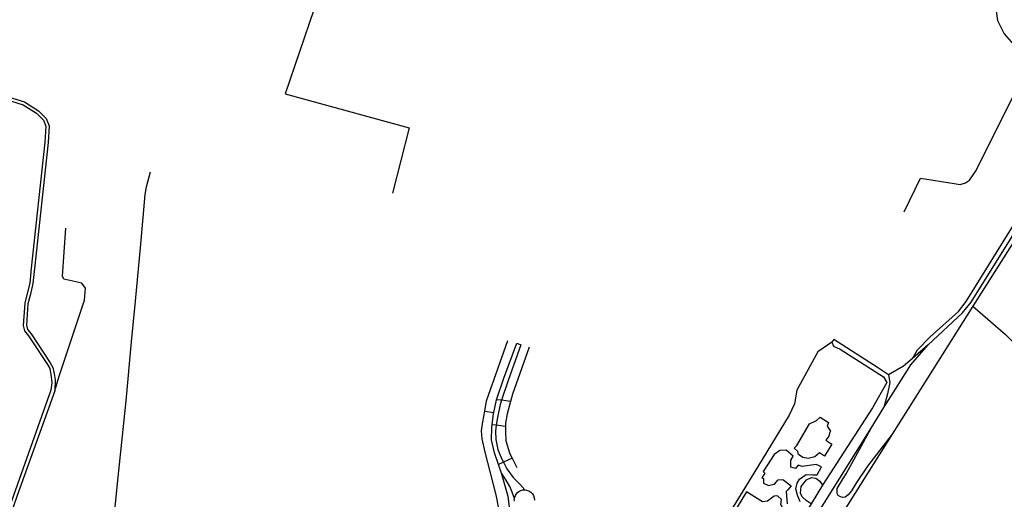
# Model space of a CAD drawing. Header units: millimetres. Extents: x 664923 to 767831, y 3118803 to 3207600.
# Tile 161 of 256: x 708670 to 711572, y 3159133 to 3160548. Entities that reach past the tile are written whole.
import ezdxf

# ---------------------------------------------------------------- set-up
doc = ezdxf.new("R2010")
doc.units = ezdxf.units.MM
for name, color, linetype in [('buildings', 5, 'Continuous'), ('roads_2', 2, 'Continuous'), ('roads_3', 3, 'Continuous')]:
    doc.layers.add(name, color=color, linetype=linetype)

msp = doc.modelspace()

# ---------------------------------------------------------------- linework, layer by layer
at = {"layer": 'buildings'}
for points in [[(710960.48, 3159292.11), (710998.19, 3159355.48), (711018.5, 3159365.35), (711029.36, 3159374.84), (711053.79, 3159359.61), (711049.77, 3159349.09), (711059.51, 3159333.59), (711056.45, 3159328.32), (711054.53, 3159318.88), (711046.33, 3159307.24), (711063.88, 3159295.11), (711041.93, 3159260.14), (711027.04, 3159270.31), (711013.59, 3159258.59), (710993.74, 3159253), (710977.93, 3159255.85), (710965.17, 3159265.02), (710962.89, 3159274.39), (710952.22, 3159283.6), (710960.48, 3159292.11)], [(710811.68, 3159154.65), (710746.41, 3159046.89), (710776.18, 3159026.53), (710759.85, 3159000.12), (710767.36, 3158990.85), (710790.61, 3158982.91), (710811.84, 3158970.75), (710818.35, 3158959.37), (710834.3, 3158948.16), (710850.9, 3158959.96), (710904.95, 3159049.74), (710919.52, 3159057.32), (710930.55, 3159071.89), (710929.1, 3159093.8), (710921.86, 3159102.29), (710913.18, 3159117.81), (710914.76, 3159132.2), (710903.28, 3159142.71), (710893.83, 3159142.54), (710874.14, 3159127.56), (710859.48, 3159125.21), (710811.68, 3159154.65)]]:
    msp.add_lwpolyline(points, close=True, dxfattribs=at)
msp.add_lwpolyline([(710969.78, 3159125.1), (710962.07, 3159144.81), (710957.54, 3159163.53), (710961.43, 3159180.32), (710968.58, 3159191.95), (710988.29, 3159205.88), (711006.67, 3159205.27), (711020.32, 3159205.52), (711033.56, 3159228.75), (711017.16, 3159235.66), (710976.31, 3159229.7), (710964.68, 3159233.67), (710956.45, 3159224.12), (710942.72, 3159228.06), (710942.36, 3159247.89), (710949.49, 3159260.56), (710929.22, 3159277.97), (710910.34, 3159276.57), (710893.75, 3159264.79), (710893.75, 3159264.79), (710861.03, 3159215.09), (710866.39, 3159208.91), (710857.15, 3159197.26), (710862.46, 3159194.22), (710861.65, 3159180.62), (710876.48, 3159173.57), (710889.02, 3159176.94), (710894.8, 3159177.14), (710905.58, 3159190.81), (710918.7, 3159191.15), (710943.72, 3159172.69), (710933.43, 3159161.02), (710929.32, 3159155.71), (710932.08, 3159119.2)], dxfattribs=at)
at = {"layer": 'roads_2'}
for points in [[(708542.72, 3160334.5), (708565.94, 3160326.61), (708645.84, 3160307.2), (708680.22, 3160296.82), (708719.63, 3160271.68), (708739.97, 3160251.21), (708747.22, 3160233.23), (708744.06, 3160186.44), (708704.08, 3159814.21), (708699.58, 3159770.55), (708691.44, 3159736.13), (708684.85, 3159711.21), (708680.57, 3159645.63), (708684.18, 3159629.78), (708695.47, 3159614.97), (708751.79, 3159530.28), (708758.56, 3159518.7), (708761.15, 3159506.1), (708762.07, 3159501.62), (708764.42, 3159476.65), (708761.39, 3159454.94), (708652.17, 3159143.72), (708631.3, 3159084.25)], [(708545.73, 3160342.52), (708568.22, 3160335.89), (708648.38, 3160316.42), (708684.28, 3160305.57), (708725.7, 3160279.14), (708748.16, 3160256.55), (708756.96, 3160234.77), (708753.63, 3160185.61), (708713.63, 3159813.21), (708709.06, 3159768.97), (708700.76, 3159733.82), (708694.36, 3159709.67), (708690.24, 3159646.38), (708693.08, 3159633.91), (708703.3, 3159620.5), (708759.96, 3159535.31), (708767.65, 3159522.16), (708770.55, 3159508.01), (708771.56, 3159503.13), (708774.85, 3159485.01), (708773.08, 3159453.09), (708661.8, 3159141.22), (708640.43, 3159081.29)], [(710146.91, 3159588.59), (710109.43, 3159483.21), (710089.68, 3159424.84), (710085.55, 3159412.61), (710078.03, 3159374.4), (710074.7, 3159351.22), (710072.2, 3159333.77), (710073.72, 3159309.59), (710079.45, 3159279.77), (710090.3, 3159253.58), (710095.82, 3159242.22), (710105.36, 3159222.58), (710123.86, 3159196.8), (710143.89, 3159177.58), (710158.26, 3159160.88)], [(710134.8, 3159593.27), (710146.91, 3159588.59)], [(710128.08, 3159135.25), (710121.34, 3159154.46), (710114.89, 3159170.94), (710103.9, 3159188.96), (710090.27, 3159210.07)], [(710127.89, 3159127.53), (710127.74, 3159133.33), (710128.08, 3159135.25), (710128.78, 3159139.24), (710130.86, 3159144.57), (710133.79, 3159149.22), (710138.05, 3159153.72), (710142.8, 3159157.03), (710147.41, 3159159.14), (710152.5, 3159160.46), (710158.26, 3159160.88), (710164.09, 3159160.15), (710170.23, 3159158.04), (710176.53, 3159154.06), (710181.01, 3159149.47), (710184.47, 3159143.87), (710186.65, 3159137.46), (710187.31, 3159130.51)]]:
    msp.add_lwpolyline(points, dxfattribs=at)
at = {"layer": 'roads_3'}
for points in [[(708753.11, 3161341.28), (708758.13, 3161339.97), (708905.86, 3161308.38), (709432.77, 3161195.73), (709384, 3160868.91), (709621.69, 3160825.52), (709452.47, 3160328.54), (709818.03, 3160228.94), (709768.56, 3160035.81)], [(711212.24, 3160734.78), (711288.03, 3160704.24), (711377.27, 3160668.28), (711522.91, 3160615.3), (711539.4, 3160603.59), (711545.48, 3160586.46), (711552.25, 3160545.03), (711571.32, 3160506.19), (711598.68, 3160474.29), (711650.99, 3160427.18)], [(711276.76, 3159980.58), (711324.85, 3160080.18), (711423.63, 3160063.95), (711441.77, 3160061.39), (711457.96, 3160066.38), (711468.84, 3160074.42), (711488.81, 3160102.98), (711589.63, 3160306.45), (711650.99, 3160427.18), (711775.82, 3160547.3)], [(711300.85, 3159548.31), (711315.71, 3159573.93), (711353.49, 3159612.43), (711436.69, 3159687.27), (711458.97, 3159716.3), (711642.16, 3160011.51), (711695.76, 3160092.85), (711718.1, 3160127.45), (711760.02, 3160196.59), (711776.88, 3160227.68), (711789.53, 3160257.72), (711802.68, 3160296.04), (711840.12, 3160403.22)], [(710994.82, 3159047.41), (711179.05, 3159342.91), (711216.71, 3159403.32), (711250.76, 3159457.92), (711296.37, 3159529.46), (711347.1, 3159588.26), (711448.98, 3159682.82), (711473.92, 3159714.25), (711774.59, 3160195.99)], [(711787.58, 3160188.74), (711479.16, 3159702.33), (711241.22, 3159324.94), (711037.57, 3159001.93)], [(708854.91, 3158680.37), (708856.21, 3158689.38), (708861.85, 3158734.17), (708862.72, 3158766.84), (708863.01, 3158777.48), (708858.55, 3158864.73), (708859.78, 3158872.26), (708934.53, 3158984.78), (708940.27, 3158999.51), (708942.94, 3159023.21), (708960.52, 3159197.81), (708983.91, 3159423.43), (708999.37, 3159597.4), (709010.96, 3159717.45), (709026.72, 3159885.28), (709039.38, 3160031.87), (709044.02, 3160054.08), (709055.78, 3160098.91)], [(708773.08, 3159453.09), (708785.37, 3159492.76), (708861.34, 3159719.81), (708864.37, 3159755.98), (708853.5, 3159770.8), (708800.28, 3159782.02), (708795.63, 3159791.27), (708805.69, 3159932.19)], [(711479.16, 3159702.33), (711575.61, 3159618.81), (711684.24, 3159512.11), (711738.34, 3159447.89), (711765.97, 3159406.59), (711827.71, 3159337.49), (711896.93, 3159273.54)], [(710020.09, 3158982.09), (710071.32, 3159065.1), (710079.46, 3159086.8), (710081.65, 3159106.08), (710074.7, 3159146.29), (710041.36, 3159271.52), (710032.81, 3159311.47), (710031.47, 3159334.82), (710035.37, 3159361.71), (710040.69, 3159393.35), (710045.78, 3159423.55), (710108.48, 3159601.36)], [(711063.17, 3159595.91), (711022.71, 3159568.03), (710960.67, 3159455.1), (710953.01, 3159414.22), (710937.84, 3159381.56), (710833.79, 3159210.42), (710648.06, 3158907.23), (710648.78, 3158883.1)], [(711230.85, 3159499.68), (711197.88, 3159522.07), (711069.06, 3159604.13), (711063.17, 3159595.91), (711068.63, 3159584.53), (711087.69, 3159575.46), (711216.24, 3159494.19), (711225.74, 3159477.38), (711183.23, 3159402.69), (711036.1, 3159174.36), (711002.79, 3159119.8), (710888.15, 3158932.06), (710848.37, 3158866.92), (710815.8, 3158808.86), (710813.61, 3158799.16)], [(710114.07, 3159102.52), (710109.54, 3159141.34), (710090.27, 3159210.07), (710081.48, 3159235.13), (710069.24, 3159270.08), (710060.35, 3159308.27), (710061.59, 3159345.55), (710062.51, 3159352.89), (710066.62, 3159385.62), (710067.41, 3159389.26), (710075.64, 3159426.66), (710076.22, 3159429.3), (710096.74, 3159490.06), (710134.8, 3159593.27)], [(710171.73, 3159581.41), (710122.84, 3159442.57), (710116.9, 3159421.32), (710106.61, 3159384.53), (710101.56, 3159357.62), (710101.46, 3159347.54), (710101.31, 3159332.64), (710102.5, 3159305.15), (710114.7, 3159267.33), (710120.99, 3159254.64), (710134.77, 3159226.9)], [(711347.1, 3159588.26), (711300.85, 3159548.31), (711274.49, 3159525.54), (711230.85, 3159499.68)], [(711230.85, 3159499.68), (711234.13, 3159477.53), (711227.64, 3159444.25), (711216.71, 3159403.32)], [(710116.9, 3159421.32), (710089.68, 3159424.84), (710075.64, 3159426.66)], [(710040.69, 3159393.35), (710067.41, 3159389.26)], [(710101.46, 3159347.54), (710074.7, 3159351.22), (710062.51, 3159352.89)], [(711241.22, 3159324.94), (711168.48, 3159230.94), (711136.09, 3159182.66), (711121.25, 3159158.34), (711111.61, 3159146.04), (711102.84, 3159139.15), (711095.5, 3159138.63), (711088.71, 3159140.05), (711082.26, 3159143.97), (711079.44, 3159149.89), (711079.12, 3159157.38), (711078.8, 3159164.31), (711097.27, 3159194.4), (711105.66, 3159208.07), (711179.05, 3159342.91)], [(710120.99, 3159254.64), (710095.82, 3159242.22), (710081.48, 3159235.13)], [(711002.79, 3159119.8), (710987.54, 3159129.6), (710975.8, 3159139.84), (710971.39, 3159151.24), (710973.13, 3159171.13), (710988.4, 3159190.04), (711003.14, 3159196.75), (711016.55, 3159195.68), (711028.52, 3159186.76), (711036.1, 3159174.36)]]:
    msp.add_lwpolyline(points, dxfattribs=at)

doc.saveas('drawing.dxf')
